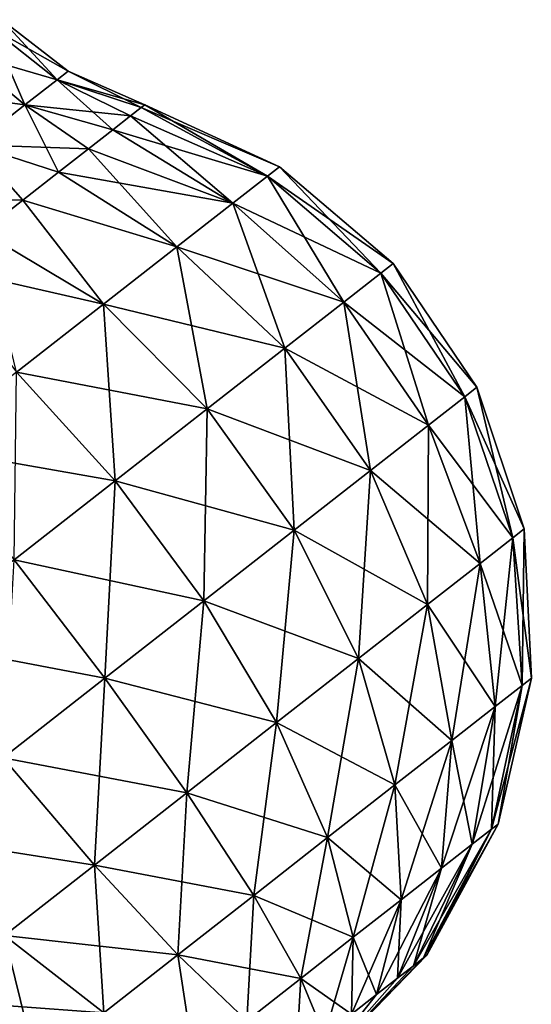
# Model space of a CAD drawing. Header units: millimetres. Extents: x -84 to 84, y -375 to 274.
# Tile 91 of 108: x 78.4 to 84.35, y 27.15 to 38.6. Entities that reach past the tile are written whole.
import ezdxf

# ---------------------------------------------------------------- set-up
doc = ezdxf.new("R2010")
doc.units = ezdxf.units.MM
doc.header["$LTSCALE"] = 148.96817
for name, color, linetype in [('100', 7, 'CONTINUOUS'), ('95', 7, 'CONTINUOUS'), ('96', 7, 'CONTINUOUS'), ('99', 7, 'CONTINUOUS')]:
    doc.layers.add(name, color=color, linetype=linetype)

msp = doc.modelspace()

# ---------------------------------------------------------------- linework, layer by layer
at = {"layer": '100', "color": 7, "linetype": 'CONTINUOUS', "true_color": 0xa2afbf}
for points in [[(79.812, 37.578, 10.168), (79.687, 37.481, 10.896), (81.284, 36.783, 10.864), (79.812, 37.578, 10.168)], [(79.854, 37.611, 9.425), (79.812, 37.578, 10.168), (81.422, 36.891, 9.425), (79.854, 37.611, 9.425)], [(81.422, 36.891, 9.425), (79.812, 37.578, 10.168), (81.284, 36.783, 10.864), (81.422, 36.891, 9.425)], [(79.687, 37.481, 10.896), (79.482, 37.32, 11.593), (81.284, 36.783, 10.864), (79.687, 37.481, 10.896)], [(79.482, 37.32, 11.593), (79.201, 37.101, 12.247), (80.879, 36.467, 12.219), (79.482, 37.32, 11.593)], [(79.482, 37.32, 11.593), (80.879, 36.467, 12.219), (81.284, 36.783, 10.864), (79.482, 37.32, 11.593)], [(79.201, 37.101, 12.247), (78.849, 36.826, 12.843), (80.879, 36.467, 12.219), (79.201, 37.101, 12.247)], [(82.747, 35.767, 9.425), (81.422, 36.891, 9.425), (81.284, 36.783, 10.864), (82.747, 35.767, 9.425)], [(78.849, 36.826, 12.843), (78.434, 36.502, 13.37), (80.23, 35.96, 13.412), (78.849, 36.826, 12.843)], [(78.849, 36.826, 12.843), (80.23, 35.96, 13.412), (80.879, 36.467, 12.219), (78.849, 36.826, 12.843)], [(80.879, 36.467, 12.219), (82.602, 35.653, 10.948), (81.284, 36.783, 10.864), (80.879, 36.467, 12.219)], [(82.602, 35.653, 10.948), (82.747, 35.767, 9.425), (81.284, 36.783, 10.864), (82.602, 35.653, 10.948)], [(78.434, 36.502, 13.37), (77.964, 36.135, 13.816), (79.375, 35.292, 14.373), (78.434, 36.502, 13.37)], [(78.434, 36.502, 13.37), (79.375, 35.292, 14.373), (80.23, 35.96, 13.412), (78.434, 36.502, 13.37)], [(80.23, 35.96, 13.412), (82.173, 35.318, 12.383), (80.879, 36.467, 12.219), (80.23, 35.96, 13.412)], [(82.173, 35.318, 12.383), (82.602, 35.653, 10.948), (80.879, 36.467, 12.219), (82.173, 35.318, 12.383)], [(77.964, 36.135, 13.816), (77.449, 35.732, 14.173), (79.375, 35.292, 14.373), (77.964, 36.135, 13.816)], [(79.375, 35.292, 14.373), (81.486, 34.782, 13.646), (80.23, 35.96, 13.412), (79.375, 35.292, 14.373)], [(81.486, 34.782, 13.646), (82.173, 35.318, 12.383), (80.23, 35.96, 13.412), (81.486, 34.782, 13.646)], [(77.449, 35.732, 14.173), (78.364, 34.502, 15.046), (79.375, 35.292, 14.373), (77.449, 35.732, 14.173)], [(83.721, 34.328, 9.425), (82.747, 35.767, 9.425), (82.602, 35.653, 10.948), (83.721, 34.328, 9.425)], [(82.173, 35.318, 12.383), (83.578, 34.216, 10.92), (82.602, 35.653, 10.948), (82.173, 35.318, 12.383)], [(83.578, 34.216, 10.92), (83.721, 34.328, 9.425), (82.602, 35.653, 10.948), (83.578, 34.216, 10.92)], [(78.364, 34.502, 15.046), (80.581, 34.075, 14.663), (79.375, 35.292, 14.373), (78.364, 34.502, 15.046)], [(80.581, 34.075, 14.663), (81.486, 34.782, 13.646), (79.375, 35.292, 14.373), (80.581, 34.075, 14.663)], [(81.486, 34.782, 13.646), (83.157, 33.888, 12.328), (82.173, 35.318, 12.383), (81.486, 34.782, 13.646)], [(83.157, 33.888, 12.328), (83.578, 34.216, 10.92), (82.173, 35.318, 12.383), (83.157, 33.888, 12.328)], [(80.581, 34.075, 14.663), (82.483, 33.361, 13.567), (81.486, 34.782, 13.646), (80.581, 34.075, 14.663)], [(82.483, 33.361, 13.567), (83.157, 33.888, 12.328), (81.486, 34.782, 13.646), (82.483, 33.361, 13.567)], [(77.255, 33.635, 15.393), (79.51, 33.238, 15.377), (78.364, 34.502, 15.046), (77.255, 33.635, 15.393)], [(79.51, 33.238, 15.377), (80.581, 34.075, 14.663), (78.364, 34.502, 15.046), (79.51, 33.238, 15.377)], [(84.27, 32.68, 9.425), (83.721, 34.328, 9.425), (83.578, 34.216, 10.92), (84.27, 32.68, 9.425)], [(83.157, 33.888, 12.328), (84.14, 32.578, 10.78), (83.578, 34.216, 10.92), (83.157, 33.888, 12.328)], [(84.14, 32.578, 10.78), (84.27, 32.68, 9.425), (83.578, 34.216, 10.92), (84.14, 32.578, 10.78)], [(79.51, 33.238, 15.377), (81.595, 32.667, 14.566), (80.581, 34.075, 14.663), (79.51, 33.238, 15.377)], [(81.595, 32.667, 14.566), (82.483, 33.361, 13.567), (80.581, 34.075, 14.663), (81.595, 32.667, 14.566)], [(82.483, 33.361, 13.567), (83.759, 32.28, 12.057), (83.157, 33.888, 12.328), (82.483, 33.361, 13.567)], [(83.759, 32.28, 12.057), (84.14, 32.578, 10.78), (83.157, 33.888, 12.328), (83.759, 32.28, 12.057)], [(78.336, 32.321, 15.744), (79.51, 33.238, 15.377), (77.255, 33.635, 15.393), (78.336, 32.321, 15.744)], [(81.595, 32.667, 14.566), (83.147, 31.803, 13.181), (82.483, 33.361, 13.567), (81.595, 32.667, 14.566)], [(83.147, 31.803, 13.181), (83.759, 32.28, 12.057), (82.483, 33.361, 13.567), (83.147, 31.803, 13.181)], [(78.336, 32.321, 15.744), (80.544, 31.846, 15.265), (79.51, 33.238, 15.377), (78.336, 32.321, 15.744)], [(80.544, 31.846, 15.265), (81.595, 32.667, 14.566), (79.51, 33.238, 15.377), (80.544, 31.846, 15.265)], [(80.544, 31.846, 15.265), (82.342, 31.173, 14.086), (81.595, 32.667, 14.566), (80.544, 31.846, 15.265)], [(82.342, 31.173, 14.086), (83.147, 31.803, 13.181), (81.595, 32.667, 14.566), (82.342, 31.173, 14.086)], [(84.354, 30.944, 9.425), (84.27, 32.68, 9.425), (84.14, 32.578, 10.78), (84.354, 30.944, 9.425)], [(83.759, 32.28, 12.057), (84.247, 30.861, 10.541), (84.14, 32.578, 10.78), (83.759, 32.28, 12.057)], [(84.247, 30.861, 10.541), (84.354, 30.944, 9.425), (84.14, 32.578, 10.78), (84.247, 30.861, 10.541)], [(77.127, 31.376, 15.744), (79.392, 30.946, 15.626), (78.336, 32.321, 15.744), (77.127, 31.376, 15.744)], [(79.392, 30.946, 15.626), (80.544, 31.846, 15.265), (78.336, 32.321, 15.744), (79.392, 30.946, 15.626)], [(83.147, 31.803, 13.181), (83.933, 30.615, 11.591), (83.759, 32.28, 12.057), (83.147, 31.803, 13.181)], [(83.933, 30.615, 11.591), (84.247, 30.861, 10.541), (83.759, 32.28, 12.057), (83.933, 30.615, 11.591)], [(79.392, 30.946, 15.626), (81.389, 30.429, 14.721), (80.544, 31.846, 15.265), (79.392, 30.946, 15.626)], [(81.389, 30.429, 14.721), (82.342, 31.173, 14.086), (80.544, 31.846, 15.265), (81.389, 30.429, 14.721)], [(82.342, 31.173, 14.086), (83.43, 30.222, 12.516), (83.147, 31.803, 13.181), (82.342, 31.173, 14.086)], [(83.43, 30.222, 12.516), (83.933, 30.615, 11.591), (83.147, 31.803, 13.181), (83.43, 30.222, 12.516)], [(78.205, 30.019, 15.626), (79.392, 30.946, 15.626), (77.127, 31.376, 15.744), (78.205, 30.019, 15.626)], [(81.389, 30.429, 14.721), (82.767, 29.704, 13.261), (82.342, 31.173, 14.086), (81.389, 30.429, 14.721)], [(82.767, 29.704, 13.261), (83.43, 30.222, 12.516), (82.342, 31.173, 14.086), (82.767, 29.704, 13.261)], [(78.205, 30.019, 15.626), (80.345, 29.613, 15.048), (79.392, 30.946, 15.626), (78.205, 30.019, 15.626)], [(80.345, 29.613, 15.048), (81.389, 30.429, 14.721), (79.392, 30.946, 15.626), (80.345, 29.613, 15.048)], [(83.966, 29.25, 9.425), (84.354, 30.944, 9.425), (84.247, 30.861, 10.541), (83.966, 29.25, 9.425)], [(83.891, 29.191, 10.218), (83.966, 29.25, 9.425), (84.247, 30.861, 10.541), (83.891, 29.191, 10.218)], [(83.933, 30.615, 11.591), (83.891, 29.191, 10.218), (84.247, 30.861, 10.541), (83.933, 30.615, 11.591)], [(83.43, 30.222, 12.516), (83.667, 29.017, 10.965), (83.933, 30.615, 11.591), (83.43, 30.222, 12.516)], [(83.667, 29.017, 10.965), (83.891, 29.191, 10.218), (83.933, 30.615, 11.591), (83.667, 29.017, 10.965)], [(80.345, 29.613, 15.048), (81.983, 29.092, 13.784), (81.389, 30.429, 14.721), (80.345, 29.613, 15.048)], [(81.983, 29.092, 13.784), (82.767, 29.704, 13.261), (81.389, 30.429, 14.721), (81.983, 29.092, 13.784)], [(82.767, 29.704, 13.261), (83.31, 28.737, 11.622), (83.43, 30.222, 12.516), (82.767, 29.704, 13.261)], [(83.31, 28.737, 11.622), (83.667, 29.017, 10.965), (83.43, 30.222, 12.516), (83.31, 28.737, 11.622)], [(77.053, 29.119, 15.265), (79.269, 28.772, 15.048), (78.205, 30.019, 15.626), (77.053, 29.119, 15.265)], [(79.269, 28.772, 15.048), (80.345, 29.613, 15.048), (78.205, 30.019, 15.626), (79.269, 28.772, 15.048)], [(81.983, 29.092, 13.784), (82.839, 28.369, 12.152), (82.767, 29.704, 13.261), (81.983, 29.092, 13.784)], [(82.839, 28.369, 12.152), (83.31, 28.737, 11.622), (82.767, 29.704, 13.261), (82.839, 28.369, 12.152)], [(79.269, 28.772, 15.048), (81.123, 28.42, 14.053), (80.345, 29.613, 15.048), (79.269, 28.772, 15.048)], [(81.123, 28.42, 14.053), (81.983, 29.092, 13.784), (80.345, 29.613, 15.048), (81.123, 28.42, 14.053)], [(83.097, 27.693, 9.837), (83.136, 27.724, 9.425), (83.891, 29.191, 10.218), (83.097, 27.693, 9.837)], [(83.667, 29.017, 10.965), (83.097, 27.693, 9.837), (83.891, 29.191, 10.218), (83.667, 29.017, 10.965)], [(83.136, 27.724, 9.425), (83.966, 29.25, 9.425), (83.891, 29.191, 10.218), (83.136, 27.724, 9.425)], [(78.224, 27.956, 14.721), (79.269, 28.772, 15.048), (77.053, 29.119, 15.265), (78.224, 27.956, 14.721)], [(81.123, 28.42, 14.053), (82.281, 27.934, 12.523), (81.983, 29.092, 13.784), (81.123, 28.42, 14.053)], [(82.281, 27.934, 12.523), (82.839, 28.369, 12.152), (81.983, 29.092, 13.784), (82.281, 27.934, 12.523)], [(82.981, 27.603, 10.224), (83.097, 27.693, 9.837), (83.667, 29.017, 10.965), (82.981, 27.603, 10.224)], [(83.31, 28.737, 11.622), (82.981, 27.603, 10.224), (83.667, 29.017, 10.965), (83.31, 28.737, 11.622)], [(78.224, 27.956, 14.721), (80.238, 27.728, 14.053), (79.269, 28.772, 15.048), (78.224, 27.956, 14.721)], [(80.238, 27.728, 14.053), (81.123, 28.42, 14.053), (79.269, 28.772, 15.048), (80.238, 27.728, 14.053)], [(82.796, 27.458, 10.565), (82.981, 27.603, 10.224), (83.31, 28.737, 11.622), (82.796, 27.458, 10.565)], [(82.839, 28.369, 12.152), (82.796, 27.458, 10.565), (83.31, 28.737, 11.622), (82.839, 28.369, 12.152)], [(80.238, 27.728, 14.053), (81.67, 27.456, 12.714), (81.123, 28.42, 14.053), (80.238, 27.728, 14.053)], [(81.67, 27.456, 12.714), (82.281, 27.934, 12.523), (81.123, 28.42, 14.053), (81.67, 27.456, 12.714)], [(82.281, 27.934, 12.523), (82.551, 27.267, 10.84), (82.839, 28.369, 12.152), (82.281, 27.934, 12.523)], [(82.551, 27.267, 10.84), (82.796, 27.458, 10.565), (82.839, 28.369, 12.152), (82.551, 27.267, 10.84)], [(77.271, 27.212, 14.086), (79.378, 27.056, 13.784), (78.224, 27.956, 14.721), (77.271, 27.212, 14.086)], [(79.378, 27.056, 13.784), (80.238, 27.728, 14.053), (78.224, 27.956, 14.721), (79.378, 27.056, 13.784)], [(81.67, 27.456, 12.714), (82.262, 27.041, 11.033), (82.281, 27.934, 12.523), (81.67, 27.456, 12.714)], [(82.262, 27.041, 11.033), (82.551, 27.267, 10.84), (82.281, 27.934, 12.523), (82.262, 27.041, 11.033)], [(79.378, 27.056, 13.784), (81.041, 26.964, 12.714), (80.238, 27.728, 14.053), (79.378, 27.056, 13.784)], [(81.041, 26.964, 12.714), (81.67, 27.456, 12.714), (80.238, 27.728, 14.053), (81.041, 26.964, 12.714)], [(81.927, 26.479, 9.425), (83.136, 27.724, 9.425), (83.097, 27.693, 9.837), (81.927, 26.479, 9.425)], [(82.981, 27.603, 10.224), (81.927, 26.479, 9.425), (83.097, 27.693, 9.837), (82.981, 27.603, 10.224)], [(82.796, 27.458, 10.565), (81.927, 26.479, 9.425), (82.981, 27.603, 10.224), (82.796, 27.458, 10.565)], [(81.041, 26.964, 12.714), (81.945, 26.793, 11.132), (81.67, 27.456, 12.714), (81.041, 26.964, 12.714)], [(81.945, 26.793, 11.132), (82.262, 27.041, 11.033), (81.67, 27.456, 12.714), (81.945, 26.793, 11.132)], [(82.551, 27.267, 10.84), (81.927, 26.479, 9.425), (82.796, 27.458, 10.565), (82.551, 27.267, 10.84)], [(82.262, 27.041, 11.033), (81.927, 26.479, 9.425), (82.551, 27.267, 10.84), (82.262, 27.041, 11.033)], [(76.466, 26.582, 13.181), (78.594, 26.444, 13.261), (77.271, 27.212, 14.086), (76.466, 26.582, 13.181)], [(78.594, 26.444, 13.261), (79.378, 27.056, 13.784), (77.271, 27.212, 14.086), (78.594, 26.444, 13.261)]]:
    msp.add_3dface(points, dxfattribs=at)
at = {"layer": '95', "color": 7, "linetype": 'CONTINUOUS', "true_color": 0xa2afbf}
for points in [[(78.19, 38.6, 9.425), (78.835, 37.903, 8.193), (78.069, 38.506, 8.256), (78.19, 38.6, 9.425)], [(78.962, 38.003, 9.425), (78.835, 37.903, 8.193), (78.19, 38.6, 9.425), (78.962, 38.003, 9.425)], [(78.069, 38.506, 8.256), (78.46, 37.61, 7.046), (77.713, 38.228, 7.166), (78.069, 38.506, 8.256)], [(78.835, 37.903, 8.193), (78.46, 37.61, 7.046), (78.069, 38.506, 8.256), (78.835, 37.903, 8.193)], [(78.46, 37.61, 7.046), (77.864, 37.145, 6.06), (77.713, 38.228, 7.166), (78.46, 37.61, 7.046)], [(78.835, 37.903, 8.193), (78.962, 38.003, 9.425), (79.812, 37.578, 8.682), (78.835, 37.903, 8.193)], [(78.962, 38.003, 9.425), (79.854, 37.611, 9.425), (79.812, 37.578, 8.682), (78.962, 38.003, 9.425)], [(78.46, 37.61, 7.046), (78.835, 37.903, 8.193), (79.482, 37.32, 7.257), (78.46, 37.61, 7.046)], [(79.482, 37.32, 7.257), (78.835, 37.903, 8.193), (79.687, 37.481, 7.954), (79.482, 37.32, 7.257)], [(79.687, 37.481, 7.954), (78.835, 37.903, 8.193), (79.812, 37.578, 8.682), (79.687, 37.481, 7.954)], [(77.864, 37.145, 6.06), (78.46, 37.61, 7.046), (78.849, 36.826, 6.007), (77.864, 37.145, 6.06)], [(78.849, 36.826, 6.007), (78.46, 37.61, 7.046), (79.201, 37.101, 6.603), (78.849, 36.826, 6.007)], [(79.201, 37.101, 6.603), (78.46, 37.61, 7.046), (79.482, 37.32, 7.257), (79.201, 37.101, 6.603)], [(77.964, 36.135, 5.034), (77.864, 37.145, 6.06), (78.434, 36.502, 5.48), (77.964, 36.135, 5.034)], [(78.434, 36.502, 5.48), (77.864, 37.145, 6.06), (78.849, 36.826, 6.007), (78.434, 36.502, 5.48)]]:
    msp.add_3dface(points, dxfattribs=at)
at = {"layer": '96', "color": 7, "linetype": 'CONTINUOUS', "true_color": 0xa2afbf}
for points in [[(78.962, 38.003, 9.425), (78.19, 38.6, 9.425), (78.069, 38.506, 10.594), (78.962, 38.003, 9.425)], [(78.069, 38.506, 10.594), (77.713, 38.228, 11.684), (78.835, 37.903, 10.657), (78.069, 38.506, 10.594)], [(78.962, 38.003, 9.425), (78.069, 38.506, 10.594), (78.835, 37.903, 10.657), (78.962, 38.003, 9.425)], [(77.713, 38.228, 11.684), (77.147, 37.786, 12.62), (78.46, 37.61, 11.804), (77.713, 38.228, 11.684)], [(78.835, 37.903, 10.657), (77.713, 38.228, 11.684), (78.46, 37.61, 11.804), (78.835, 37.903, 10.657)], [(79.854, 37.611, 9.425), (78.962, 38.003, 9.425), (78.835, 37.903, 10.657), (79.854, 37.611, 9.425)], [(78.835, 37.903, 10.657), (78.46, 37.61, 11.804), (79.687, 37.481, 10.896), (78.835, 37.903, 10.657)], [(79.854, 37.611, 9.425), (78.835, 37.903, 10.657), (79.812, 37.578, 10.168), (79.854, 37.611, 9.425)], [(79.812, 37.578, 10.168), (78.835, 37.903, 10.657), (79.687, 37.481, 10.896), (79.812, 37.578, 10.168)], [(78.46, 37.61, 11.804), (77.147, 37.786, 12.62), (77.864, 37.145, 12.79), (78.46, 37.61, 11.804)], [(78.46, 37.61, 11.804), (77.864, 37.145, 12.79), (79.201, 37.101, 12.247), (78.46, 37.61, 11.804)], [(79.687, 37.481, 10.896), (78.46, 37.61, 11.804), (79.482, 37.32, 11.593), (79.687, 37.481, 10.896)], [(79.482, 37.32, 11.593), (78.46, 37.61, 11.804), (79.201, 37.101, 12.247), (79.482, 37.32, 11.593)], [(77.864, 37.145, 12.79), (77.087, 36.538, 13.546), (78.434, 36.502, 13.37), (77.864, 37.145, 12.79)], [(79.201, 37.101, 12.247), (77.864, 37.145, 12.79), (78.849, 36.826, 12.843), (79.201, 37.101, 12.247)], [(78.849, 36.826, 12.843), (77.864, 37.145, 12.79), (78.434, 36.502, 13.37), (78.849, 36.826, 12.843)], [(78.434, 36.502, 13.37), (77.087, 36.538, 13.546), (77.964, 36.135, 13.816), (78.434, 36.502, 13.37)]]:
    msp.add_3dface(points, dxfattribs=at)
at = {"layer": '99', "color": 7, "linetype": 'CONTINUOUS', "true_color": 0xa2afbf}
for points in [[(79.687, 37.481, 7.954), (79.812, 37.578, 8.682), (81.284, 36.783, 7.986), (79.687, 37.481, 7.954)], [(79.812, 37.578, 8.682), (79.854, 37.611, 9.425), (81.284, 36.783, 7.986), (79.812, 37.578, 8.682)], [(79.854, 37.611, 9.425), (81.422, 36.891, 9.425), (81.284, 36.783, 7.986), (79.854, 37.611, 9.425)], [(79.482, 37.32, 7.257), (79.687, 37.481, 7.954), (80.879, 36.467, 6.631), (79.482, 37.32, 7.257)], [(79.687, 37.481, 7.954), (81.284, 36.783, 7.986), (80.879, 36.467, 6.631), (79.687, 37.481, 7.954)], [(79.201, 37.101, 6.603), (79.482, 37.32, 7.257), (80.879, 36.467, 6.631), (79.201, 37.101, 6.603)], [(78.849, 36.826, 6.007), (79.201, 37.101, 6.603), (80.23, 35.96, 5.438), (78.849, 36.826, 6.007)], [(79.201, 37.101, 6.603), (80.879, 36.467, 6.631), (80.23, 35.96, 5.438), (79.201, 37.101, 6.603)], [(81.422, 36.891, 9.425), (82.602, 35.653, 7.902), (81.284, 36.783, 7.986), (81.422, 36.891, 9.425)], [(82.747, 35.767, 9.425), (82.602, 35.653, 7.902), (81.422, 36.891, 9.425), (82.747, 35.767, 9.425)], [(78.434, 36.502, 5.48), (78.849, 36.826, 6.007), (80.23, 35.96, 5.438), (78.434, 36.502, 5.48)], [(81.284, 36.783, 7.986), (82.173, 35.318, 6.467), (80.879, 36.467, 6.631), (81.284, 36.783, 7.986)], [(82.602, 35.653, 7.902), (82.173, 35.318, 6.467), (81.284, 36.783, 7.986), (82.602, 35.653, 7.902)], [(77.964, 36.135, 5.034), (78.434, 36.502, 5.48), (79.375, 35.292, 4.477), (77.964, 36.135, 5.034)], [(78.434, 36.502, 5.48), (80.23, 35.96, 5.438), (79.375, 35.292, 4.477), (78.434, 36.502, 5.48)], [(80.879, 36.467, 6.631), (81.486, 34.782, 5.204), (80.23, 35.96, 5.438), (80.879, 36.467, 6.631)], [(82.173, 35.318, 6.467), (81.486, 34.782, 5.204), (80.879, 36.467, 6.631), (82.173, 35.318, 6.467)], [(77.964, 36.135, 5.034), (79.375, 35.292, 4.477), (78.364, 34.502, 3.804), (77.964, 36.135, 5.034)], [(80.23, 35.96, 5.438), (80.581, 34.075, 4.187), (79.375, 35.292, 4.477), (80.23, 35.96, 5.438)], [(81.486, 34.782, 5.204), (80.581, 34.075, 4.187), (80.23, 35.96, 5.438), (81.486, 34.782, 5.204)], [(82.747, 35.767, 9.425), (83.578, 34.216, 7.93), (82.602, 35.653, 7.902), (82.747, 35.767, 9.425)], [(83.721, 34.328, 9.425), (83.578, 34.216, 7.93), (82.747, 35.767, 9.425), (83.721, 34.328, 9.425)], [(82.602, 35.653, 7.902), (83.157, 33.888, 6.522), (82.173, 35.318, 6.467), (82.602, 35.653, 7.902)], [(83.578, 34.216, 7.93), (83.157, 33.888, 6.522), (82.602, 35.653, 7.902), (83.578, 34.216, 7.93)], [(79.375, 35.292, 4.477), (79.51, 33.238, 3.473), (78.364, 34.502, 3.804), (79.375, 35.292, 4.477)], [(80.581, 34.075, 4.187), (79.51, 33.238, 3.473), (79.375, 35.292, 4.477), (80.581, 34.075, 4.187)], [(82.173, 35.318, 6.467), (82.483, 33.361, 5.283), (81.486, 34.782, 5.204), (82.173, 35.318, 6.467)], [(83.157, 33.888, 6.522), (82.483, 33.361, 5.283), (82.173, 35.318, 6.467), (83.157, 33.888, 6.522)], [(81.486, 34.782, 5.204), (81.595, 32.667, 4.284), (80.581, 34.075, 4.187), (81.486, 34.782, 5.204)], [(82.483, 33.361, 5.283), (81.595, 32.667, 4.284), (81.486, 34.782, 5.204), (82.483, 33.361, 5.283)], [(79.51, 33.238, 3.473), (78.336, 32.321, 3.106), (78.364, 34.502, 3.804), (79.51, 33.238, 3.473)], [(83.721, 34.328, 9.425), (84.14, 32.578, 8.07), (83.578, 34.216, 7.93), (83.721, 34.328, 9.425)], [(84.27, 32.68, 9.425), (84.14, 32.578, 8.07), (83.721, 34.328, 9.425), (84.27, 32.68, 9.425)], [(83.578, 34.216, 7.93), (83.759, 32.28, 6.793), (83.157, 33.888, 6.522), (83.578, 34.216, 7.93)], [(84.14, 32.578, 8.07), (83.759, 32.28, 6.793), (83.578, 34.216, 7.93), (84.14, 32.578, 8.07)], [(80.581, 34.075, 4.187), (80.544, 31.846, 3.585), (79.51, 33.238, 3.473), (80.581, 34.075, 4.187)], [(81.595, 32.667, 4.284), (80.544, 31.846, 3.585), (80.581, 34.075, 4.187), (81.595, 32.667, 4.284)], [(83.157, 33.888, 6.522), (83.147, 31.803, 5.669), (82.483, 33.361, 5.283), (83.157, 33.888, 6.522)], [(83.759, 32.28, 6.793), (83.147, 31.803, 5.669), (83.157, 33.888, 6.522), (83.759, 32.28, 6.793)], [(82.483, 33.361, 5.283), (82.342, 31.173, 4.764), (81.595, 32.667, 4.284), (82.483, 33.361, 5.283)], [(83.147, 31.803, 5.669), (82.342, 31.173, 4.764), (82.483, 33.361, 5.283), (83.147, 31.803, 5.669)], [(79.51, 33.238, 3.473), (79.392, 30.946, 3.224), (78.336, 32.321, 3.106), (79.51, 33.238, 3.473)], [(80.544, 31.846, 3.585), (79.392, 30.946, 3.224), (79.51, 33.238, 3.473), (80.544, 31.846, 3.585)], [(81.595, 32.667, 4.284), (81.389, 30.429, 4.129), (80.544, 31.846, 3.585), (81.595, 32.667, 4.284)], [(82.342, 31.173, 4.764), (81.389, 30.429, 4.129), (81.595, 32.667, 4.284), (82.342, 31.173, 4.764)], [(84.27, 32.68, 9.425), (84.247, 30.861, 8.309), (84.14, 32.578, 8.07), (84.27, 32.68, 9.425)], [(84.354, 30.944, 9.425), (84.247, 30.861, 8.309), (84.27, 32.68, 9.425), (84.354, 30.944, 9.425)], [(84.14, 32.578, 8.07), (83.933, 30.615, 7.259), (83.759, 32.28, 6.793), (84.14, 32.578, 8.07)], [(84.247, 30.861, 8.309), (83.933, 30.615, 7.259), (84.14, 32.578, 8.07), (84.247, 30.861, 8.309)], [(79.392, 30.946, 3.224), (78.205, 30.019, 3.224), (78.336, 32.321, 3.106), (79.392, 30.946, 3.224)], [(83.759, 32.28, 6.793), (83.43, 30.222, 6.334), (83.147, 31.803, 5.669), (83.759, 32.28, 6.793)], [(83.933, 30.615, 7.259), (83.43, 30.222, 6.334), (83.759, 32.28, 6.793), (83.933, 30.615, 7.259)], [(80.544, 31.846, 3.585), (80.345, 29.613, 3.802), (79.392, 30.946, 3.224), (80.544, 31.846, 3.585)], [(81.389, 30.429, 4.129), (80.345, 29.613, 3.802), (80.544, 31.846, 3.585), (81.389, 30.429, 4.129)], [(83.147, 31.803, 5.669), (82.767, 29.704, 5.589), (82.342, 31.173, 4.764), (83.147, 31.803, 5.669)], [(83.43, 30.222, 6.334), (82.767, 29.704, 5.589), (83.147, 31.803, 5.669), (83.43, 30.222, 6.334)], [(82.342, 31.173, 4.764), (81.983, 29.092, 5.066), (81.389, 30.429, 4.129), (82.342, 31.173, 4.764)], [(82.767, 29.704, 5.589), (81.983, 29.092, 5.066), (82.342, 31.173, 4.764), (82.767, 29.704, 5.589)], [(79.392, 30.946, 3.224), (79.269, 28.772, 3.802), (78.205, 30.019, 3.224), (79.392, 30.946, 3.224)], [(80.345, 29.613, 3.802), (79.269, 28.772, 3.802), (79.392, 30.946, 3.224), (80.345, 29.613, 3.802)], [(83.966, 29.25, 9.425), (83.891, 29.191, 8.632), (84.354, 30.944, 9.425), (83.966, 29.25, 9.425)], [(84.354, 30.944, 9.425), (83.891, 29.191, 8.632), (84.247, 30.861, 8.309), (84.354, 30.944, 9.425)], [(83.891, 29.191, 8.632), (83.667, 29.017, 7.885), (84.247, 30.861, 8.309), (83.891, 29.191, 8.632)], [(84.247, 30.861, 8.309), (83.667, 29.017, 7.885), (83.933, 30.615, 7.259), (84.247, 30.861, 8.309)], [(83.667, 29.017, 7.885), (83.31, 28.737, 7.228), (83.933, 30.615, 7.259), (83.667, 29.017, 7.885)], [(83.933, 30.615, 7.259), (83.31, 28.737, 7.228), (83.43, 30.222, 6.334), (83.933, 30.615, 7.259)], [(81.389, 30.429, 4.129), (81.123, 28.42, 4.797), (80.345, 29.613, 3.802), (81.389, 30.429, 4.129)], [(81.983, 29.092, 5.066), (81.123, 28.42, 4.797), (81.389, 30.429, 4.129), (81.983, 29.092, 5.066)], [(83.43, 30.222, 6.334), (82.839, 28.369, 6.698), (82.767, 29.704, 5.589), (83.43, 30.222, 6.334)], [(83.31, 28.737, 7.228), (82.839, 28.369, 6.698), (83.43, 30.222, 6.334), (83.31, 28.737, 7.228)], [(79.269, 28.772, 3.802), (78.224, 27.956, 4.129), (78.205, 30.019, 3.224), (79.269, 28.772, 3.802)], [(82.767, 29.704, 5.589), (82.281, 27.934, 6.327), (81.983, 29.092, 5.066), (82.767, 29.704, 5.589)], [(82.839, 28.369, 6.698), (82.281, 27.934, 6.327), (82.767, 29.704, 5.589), (82.839, 28.369, 6.698)], [(80.345, 29.613, 3.802), (80.238, 27.728, 4.797), (79.269, 28.772, 3.802), (80.345, 29.613, 3.802)], [(81.123, 28.42, 4.797), (80.238, 27.728, 4.797), (80.345, 29.613, 3.802), (81.123, 28.42, 4.797)], [(83.097, 27.693, 9.013), (82.981, 27.603, 8.626), (83.891, 29.191, 8.632), (83.097, 27.693, 9.013)], [(83.891, 29.191, 8.632), (82.981, 27.603, 8.626), (83.667, 29.017, 7.885), (83.891, 29.191, 8.632)], [(83.136, 27.724, 9.425), (83.097, 27.693, 9.013), (83.966, 29.25, 9.425), (83.136, 27.724, 9.425)], [(83.966, 29.25, 9.425), (83.097, 27.693, 9.013), (83.891, 29.191, 8.632), (83.966, 29.25, 9.425)], [(81.983, 29.092, 5.066), (81.67, 27.456, 6.136), (81.123, 28.42, 4.797), (81.983, 29.092, 5.066)], [(82.281, 27.934, 6.327), (81.67, 27.456, 6.136), (81.983, 29.092, 5.066), (82.281, 27.934, 6.327)], [(82.981, 27.603, 8.626), (82.796, 27.458, 8.285), (83.667, 29.017, 7.885), (82.981, 27.603, 8.626)], [(83.667, 29.017, 7.885), (82.796, 27.458, 8.285), (83.31, 28.737, 7.228), (83.667, 29.017, 7.885)], [(79.269, 28.772, 3.802), (79.378, 27.056, 5.066), (78.224, 27.956, 4.129), (79.269, 28.772, 3.802)], [(80.238, 27.728, 4.797), (79.378, 27.056, 5.066), (79.269, 28.772, 3.802), (80.238, 27.728, 4.797)], [(82.796, 27.458, 8.285), (82.551, 27.267, 8.01), (83.31, 28.737, 7.228), (82.796, 27.458, 8.285)], [(83.31, 28.737, 7.228), (82.551, 27.267, 8.01), (82.839, 28.369, 6.698), (83.31, 28.737, 7.228)], [(81.123, 28.42, 4.797), (81.041, 26.964, 6.136), (80.238, 27.728, 4.797), (81.123, 28.42, 4.797)], [(81.67, 27.456, 6.136), (81.041, 26.964, 6.136), (81.123, 28.42, 4.797), (81.67, 27.456, 6.136)], [(82.551, 27.267, 8.01), (82.262, 27.041, 7.817), (82.839, 28.369, 6.698), (82.551, 27.267, 8.01)], [(82.839, 28.369, 6.698), (82.262, 27.041, 7.817), (82.281, 27.934, 6.327), (82.839, 28.369, 6.698)], [(78.224, 27.956, 4.129), (78.594, 26.444, 5.589), (77.271, 27.212, 4.764), (78.224, 27.956, 4.129)], [(79.378, 27.056, 5.066), (78.594, 26.444, 5.589), (78.224, 27.956, 4.129), (79.378, 27.056, 5.066)], [(82.281, 27.934, 6.327), (81.945, 26.793, 7.718), (81.67, 27.456, 6.136), (82.281, 27.934, 6.327)], [(82.262, 27.041, 7.817), (81.945, 26.793, 7.718), (82.281, 27.934, 6.327), (82.262, 27.041, 7.817)], [(80.238, 27.728, 4.797), (80.429, 26.487, 6.327), (79.378, 27.056, 5.066), (80.238, 27.728, 4.797)], [(81.041, 26.964, 6.136), (80.429, 26.487, 6.327), (80.238, 27.728, 4.797), (81.041, 26.964, 6.136)], [(83.136, 27.724, 9.425), (81.927, 26.479, 9.425), (83.097, 27.693, 9.013), (83.136, 27.724, 9.425)], [(83.097, 27.693, 9.013), (81.927, 26.479, 9.425), (82.981, 27.603, 8.626), (83.097, 27.693, 9.013)], [(82.981, 27.603, 8.626), (81.927, 26.479, 9.425), (82.796, 27.458, 8.285), (82.981, 27.603, 8.626)], [(81.67, 27.456, 6.136), (81.618, 26.537, 7.718), (81.041, 26.964, 6.136), (81.67, 27.456, 6.136)], [(81.945, 26.793, 7.718), (81.618, 26.537, 7.718), (81.67, 27.456, 6.136), (81.945, 26.793, 7.718)], [(82.796, 27.458, 8.285), (81.927, 26.479, 9.425), (82.551, 27.267, 8.01), (82.796, 27.458, 8.285)], [(82.551, 27.267, 8.01), (81.927, 26.479, 9.425), (82.262, 27.041, 7.817), (82.551, 27.267, 8.01)], [(78.594, 26.444, 5.589), (77.931, 25.926, 6.334), (77.271, 27.212, 4.764), (78.594, 26.444, 5.589)]]:
    msp.add_3dface(points, dxfattribs=at)

doc.saveas('drawing.dxf')
